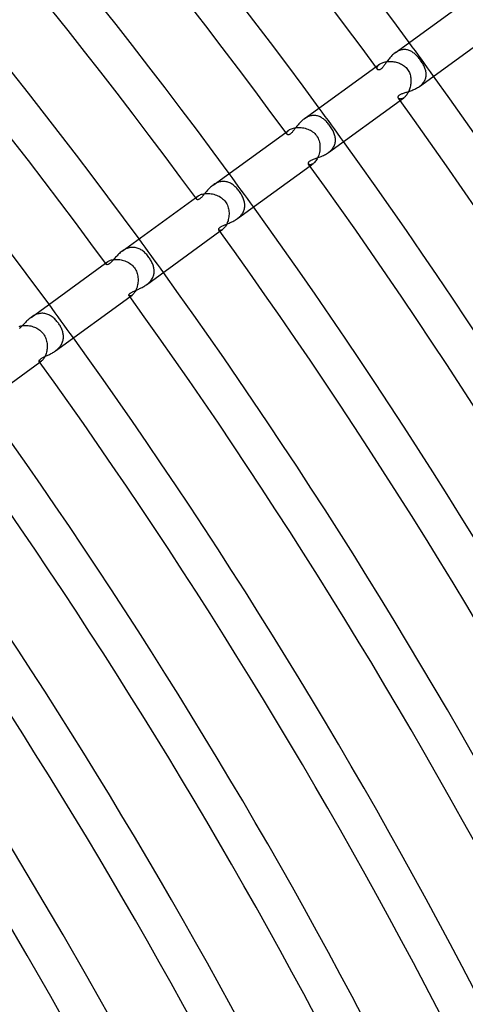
# Model space of a CAD drawing. Header units: millimetres. Extents: x -660 to 660, y -630 to 630.
# Tile 118 of 125: x 406 to 449, y 232 to 327. Entities that reach past the tile are written whole.
import ezdxf

# ---------------------------------------------------------------- set-up
doc = ezdxf.new("R2010")
doc.units = ezdxf.units.MM
doc.layers.add('HIDDEN', color=7, linetype='Continuous')
doc.layers.add('THICK', color=7, linetype='Continuous')

msp = doc.modelspace()

# ---------------------------------------------------------------- linework, layer by layer
at = {"layer": 'HIDDEN'}
for p, q in [((442.087, 323.664), (442.004, 323.607)), ((442.171, 323.717), (442.087, 323.664)), ((442.257, 323.764), (442.171, 323.717)), ((442.344, 323.806), (442.257, 323.764)), ((442.433, 323.843), (442.344, 323.806)), ((442.522, 323.873), (442.433, 323.843)), ((442.611, 323.898), (442.522, 323.873)), ((442.699, 323.916), (442.611, 323.898)), ((442.787, 323.928), (442.699, 323.916)), ((442.875, 323.933), (442.787, 323.928)), ((442.963, 323.933), (442.875, 323.933)), ((443.049, 323.926), (442.963, 323.933)), ((443.134, 323.914), (443.049, 323.926)), ((443.218, 323.896), (443.134, 323.914)), ((443.301, 323.873), (443.218, 323.896)), ((443.382, 323.844), (443.301, 323.873)), ((443.462, 323.81), (443.382, 323.844)), ((443.54, 323.772), (443.462, 323.81)), ((443.618, 323.729), (443.54, 323.772)), ((443.694, 323.681), (443.618, 323.729)), ((443.768, 323.629), (443.694, 323.681)), ((443.842, 323.573), (443.768, 323.629)), ((443.914, 323.513), (443.842, 323.573)), ((443.985, 323.449), (443.914, 323.513)), ((444.056, 323.382), (443.985, 323.449)), ((444.125, 323.311), (444.056, 323.382)), ((444.193, 323.237), (444.125, 323.311)), ((440.14, 322.253), (440.505, 322.518)), ((440.303, 322.293), (440.329, 322.338)), ((440.329, 322.338), (440.361, 322.383)), ((440.361, 322.383), (440.402, 322.429)), ((440.402, 322.429), (440.449, 322.474)), ((440.449, 322.474), (440.505, 322.518)), ((440.505, 322.518), (440.565, 322.558)), ((440.565, 322.558), (440.632, 322.597)), ((440.632, 322.597), (440.706, 322.632)), ((440.706, 322.632), (440.785, 322.665)), ((440.785, 322.665), (440.871, 322.695)), ((440.871, 322.695), (440.962, 322.72)), ((440.962, 322.72), (441.057, 322.742)), ((441.057, 322.742), (441.155, 322.76)), ((441.155, 322.76), (441.257, 322.773)), ((441.257, 322.773), (441.361, 322.781)), ((441.361, 322.781), (441.468, 322.785)), ((441.468, 322.785), (441.576, 322.784)), ((441.576, 322.784), (441.685, 322.779)), ((441.685, 322.779), (441.795, 322.769)), ((441.795, 322.769), (441.904, 322.754)), ((441.904, 322.754), (442.013, 322.734)), ((442.013, 322.734), (442.121, 322.71)), ((442.121, 322.71), (442.228, 322.68)), ((442.228, 322.68), (442.334, 322.646)), ((442.334, 322.646), (442.437, 322.607)), ((442.437, 322.607), (442.539, 322.563)), ((442.539, 322.563), (442.638, 322.513)), ((442.638, 322.513), (442.734, 322.458)), ((442.734, 322.458), (442.826, 322.398)), ((442.826, 322.398), (442.914, 322.333)), ((444.26, 323.16), (444.193, 323.237)), ((444.326, 323.08), (444.26, 323.16)), ((444.39, 322.998), (444.326, 323.08)), ((444.453, 322.914), (444.39, 322.998)), ((444.512, 322.83), (444.453, 322.914)), ((444.569, 322.745), (444.512, 322.83)), ((444.624, 322.66), (444.569, 322.745)), ((444.676, 322.574), (444.624, 322.66)), ((444.725, 322.487), (444.676, 322.574)), ((444.771, 322.4), (444.725, 322.487)), ((444.813, 322.313), (444.771, 322.4)), ((440.268, 322.164), (440.273, 322.205)), ((440.269, 322.125), (440.268, 322.164)), ((440.276, 322.089), (440.269, 322.125)), ((440.273, 322.205), (440.285, 322.248)), ((440.288, 322.057), (440.276, 322.089)), ((440.285, 322.248), (440.303, 322.293)), ((440.305, 322.028), (440.288, 322.057)), ((442.914, 322.333), (442.998, 322.262)), ((442.998, 322.262), (443.077, 322.185)), ((443.077, 322.185), (443.151, 322.103)), ((443.151, 322.103), (443.218, 322.017)), ((443.218, 322.017), (443.281, 321.923)), ((443.281, 321.923), (443.337, 321.826)), ((443.337, 321.826), (443.386, 321.725)), ((443.386, 321.725), (443.428, 321.622)), ((443.428, 321.622), (443.463, 321.516)), ((443.463, 321.516), (443.491, 321.408)), ((443.491, 321.408), (443.513, 321.299)), ((444.852, 322.226), (444.813, 322.313)), ((444.887, 322.14), (444.852, 322.226)), ((444.918, 322.053), (444.887, 322.14)), ((444.944, 321.966), (444.918, 322.053)), ((444.967, 321.88), (444.944, 321.966)), ((444.985, 321.793), (444.967, 321.88)), ((444.998, 321.707), (444.985, 321.793)), ((445.006, 321.62), (444.998, 321.707)), ((444.998, 321.362), (445.006, 321.448)), ((445.009, 321.534), (445.006, 321.62)), ((445.006, 321.448), (445.009, 321.534)), ((443.511, 320.524), (443.49, 320.416)), ((443.526, 320.634), (443.511, 320.524)), ((443.513, 321.299), (443.529, 321.189)), ((443.537, 320.744), (443.526, 320.634)), ((443.529, 321.189), (443.539, 321.078)), ((443.543, 320.855), (443.537, 320.744)), ((443.539, 321.078), (443.544, 320.967)), ((443.544, 320.967), (443.543, 320.855)), ((444.355, 320.371), (444.437, 320.433)), ((444.437, 320.433), (444.514, 320.498)), ((444.514, 320.498), (444.587, 320.566)), ((444.587, 320.566), (444.654, 320.637)), ((444.654, 320.637), (444.716, 320.711)), ((444.716, 320.711), (444.773, 320.787)), ((444.773, 320.787), (444.824, 320.865)), ((444.824, 320.865), (444.868, 320.945)), ((444.868, 320.945), (444.906, 321.026)), ((444.906, 321.026), (444.938, 321.109)), ((444.938, 321.109), (444.964, 321.192)), ((444.964, 321.192), (444.984, 321.277)), ((444.984, 321.277), (444.998, 321.362)), ((443.08, 319.499), (443.024, 319.434)), ((443.134, 319.57), (443.08, 319.499)), ((443.185, 319.646), (443.134, 319.57)), ((443.235, 319.728), (443.185, 319.646)), ((443.282, 319.815), (443.235, 319.728)), ((443.326, 319.907), (443.282, 319.815)), ((443.367, 320.003), (443.326, 319.907)), ((443.404, 320.103), (443.367, 320.003)), ((443.437, 320.205), (443.404, 320.103)), ((443.466, 320.309), (443.437, 320.205)), ((443.49, 320.416), (443.466, 320.309)), ((442.35, 319.218), (442.328, 319.243)), ((442.377, 319.196), (442.35, 319.218)), ((442.409, 319.179), (442.377, 319.196)), ((442.446, 319.166), (442.409, 319.179)), ((442.486, 319.158), (442.446, 319.166)), ((442.531, 319.156), (442.486, 319.158)), ((442.491, 319.017), (442.856, 319.282)), ((442.578, 319.159), (442.531, 319.156)), ((442.629, 319.169), (442.578, 319.159)), ((442.683, 319.186), (442.629, 319.169)), ((442.739, 319.21), (442.683, 319.186)), ((442.797, 319.242), (442.739, 319.21)), ((442.856, 319.281), (442.797, 319.242)), ((442.912, 319.325), (442.856, 319.281)), ((442.968, 319.376), (442.912, 319.325)), ((443.024, 319.434), (442.968, 319.376)), ((433.302, 317.282), (433.22, 317.225)), ((433.386, 317.335), (433.302, 317.282)), ((433.471, 317.383), (433.386, 317.335)), ((433.558, 317.426), (433.471, 317.383)), ((433.646, 317.464), (433.558, 317.426)), ((433.735, 317.496), (433.646, 317.464)), ((433.825, 317.523), (433.735, 317.496)), ((433.915, 317.543), (433.825, 317.523)), ((434.004, 317.557), (433.915, 317.543)), ((434.093, 317.566), (434.004, 317.557)), ((434.182, 317.568), (434.093, 317.566)), ((434.27, 317.564), (434.182, 317.568)), ((434.358, 317.554), (434.27, 317.564)), ((434.444, 317.539), (434.358, 317.554)), ((434.529, 317.518), (434.444, 317.539)), ((434.613, 317.491), (434.529, 317.518)), ((434.695, 317.459), (434.613, 317.491)), ((434.776, 317.423), (434.695, 317.459)), ((434.856, 317.381), (434.776, 317.423)), ((434.934, 317.335), (434.856, 317.381)), ((435.012, 317.284), (434.934, 317.335)), ((435.088, 317.229), (435.012, 317.284)), ((435.163, 317.17), (435.088, 317.229)), ((435.236, 317.107), (435.163, 317.17)), ((435.309, 317.04), (435.236, 317.107)), ((435.38, 316.969), (435.309, 317.04)), ((435.45, 316.895), (435.38, 316.969)), ((435.519, 316.817), (435.45, 316.895)), ((435.587, 316.737), (435.519, 316.817)), ((435.653, 316.654), (435.587, 316.737)), ((435.717, 316.567), (435.653, 316.654)), ((431.443, 315.934), (431.755, 316.16)), ((431.548, 315.833), (431.55, 315.881)), ((431.556, 315.79), (431.548, 315.833)), ((431.55, 315.881), (431.564, 315.934)), ((431.575, 315.753), (431.556, 315.79)), ((431.564, 315.934), (431.591, 315.99)), ((431.591, 315.99), (431.632, 316.047)), ((431.632, 316.047), (431.686, 316.104)), ((431.686, 316.104), (431.754, 316.16)), ((431.754, 316.16), (431.825, 316.206)), ((431.825, 316.206), (431.905, 316.249)), ((431.905, 316.249), (431.994, 316.289)), ((431.994, 316.289), (432.093, 316.324)), ((432.093, 316.324), (432.199, 316.353)), ((432.199, 316.353), (432.313, 316.377)), ((432.313, 316.377), (432.431, 316.395)), ((432.431, 316.395), (432.554, 316.406)), ((432.554, 316.406), (432.681, 316.41)), ((432.681, 316.41), (432.81, 316.408)), ((432.81, 316.408), (432.941, 316.398)), ((432.941, 316.398), (433.072, 316.382)), ((433.072, 316.382), (433.202, 316.359)), ((433.202, 316.359), (433.332, 316.328)), ((433.332, 316.328), (433.46, 316.291)), ((433.46, 316.291), (433.585, 316.246)), ((433.585, 316.246), (433.708, 316.194)), ((433.708, 316.194), (433.827, 316.135)), ((433.827, 316.135), (433.941, 316.068)), ((433.941, 316.068), (434.05, 315.994)), ((434.05, 315.994), (434.154, 315.912)), ((434.154, 315.912), (434.251, 315.823)), ((434.251, 315.823), (434.34, 315.727)), ((434.34, 315.727), (434.421, 315.625)), ((435.785, 316.47), (435.717, 316.567)), ((435.851, 316.371), (435.785, 316.47)), ((435.912, 316.272), (435.851, 316.371)), ((435.967, 316.174), (435.912, 316.272)), ((436.018, 316.078), (435.967, 316.174)), ((436.064, 315.983), (436.018, 316.078)), ((436.105, 315.889), (436.064, 315.983)), ((436.141, 315.797), (436.105, 315.889)), ((436.172, 315.705), (436.141, 315.797)), ((436.199, 315.612), (436.172, 315.705)), ((434.421, 315.625), (434.501, 315.503)), ((434.501, 315.503), (434.569, 315.377)), ((434.569, 315.377), (434.626, 315.246)), ((434.626, 315.246), (434.672, 315.112)), ((434.672, 315.112), (434.708, 314.975)), ((434.708, 314.975), (434.733, 314.836)), ((434.733, 314.836), (434.749, 314.696)), ((436.158, 314.695), (436.19, 314.785)), ((436.19, 314.785), (436.216, 314.875)), ((436.221, 315.52), (436.199, 315.612)), ((436.216, 314.875), (436.235, 314.966)), ((436.237, 315.427), (436.221, 315.52)), ((436.235, 314.966), (436.248, 315.057)), ((436.249, 315.334), (436.237, 315.427)), ((436.248, 315.057), (436.254, 315.149)), ((436.254, 315.242), (436.249, 315.334)), ((436.254, 315.149), (436.254, 315.242)), ((434.673, 313.87), (434.635, 313.743)), ((434.704, 314.002), (434.673, 313.87)), ((434.728, 314.138), (434.704, 314.002)), ((434.746, 314.276), (434.728, 314.138)), ((434.755, 314.415), (434.746, 314.276)), ((434.749, 314.696), (434.757, 314.556)), ((434.757, 314.556), (434.755, 314.415)), ((435.572, 313.989), (435.659, 314.056)), ((435.659, 314.056), (435.741, 314.125)), ((435.741, 314.125), (435.819, 314.199)), ((435.819, 314.199), (435.892, 314.276)), ((435.892, 314.276), (435.958, 314.355)), ((435.958, 314.355), (436.018, 314.437)), ((436.018, 314.437), (436.071, 314.521)), ((436.071, 314.521), (436.118, 314.607)), ((436.118, 314.607), (436.158, 314.695)), ((433.688, 312.853), (433.664, 312.879)), ((433.72, 312.833), (433.688, 312.853)), ((433.76, 312.819), (433.72, 312.833)), ((433.795, 312.698), (434.106, 312.924)), ((433.913, 312.826), (433.856, 312.815)), ((433.974, 312.848), (433.913, 312.826)), ((434.038, 312.88), (433.974, 312.848)), ((434.106, 312.924), (434.038, 312.88)), ((434.171, 312.976), (434.106, 312.924)), ((434.236, 313.039), (434.171, 312.976)), ((434.302, 313.113), (434.236, 313.039)), ((434.367, 313.197), (434.302, 313.113)), ((434.428, 313.29), (434.367, 313.197)), ((434.487, 313.391), (434.428, 313.29)), ((434.541, 313.502), (434.487, 313.391)), ((434.591, 313.62), (434.541, 313.502)), ((434.635, 313.743), (434.591, 313.62)), ((433.805, 312.813), (433.76, 312.819)), ((433.856, 312.815), (433.805, 312.813)), ((424.606, 310.956), (424.52, 310.901)), ((424.695, 311.006), (424.606, 310.956)), ((424.785, 311.051), (424.695, 311.006)), ((424.877, 311.091), (424.785, 311.051)), ((424.969, 311.125), (424.877, 311.091)), ((425.062, 311.152), (424.969, 311.125)), ((425.154, 311.174), (425.062, 311.152)), ((425.247, 311.189), (425.154, 311.174)), ((425.339, 311.198), (425.247, 311.189)), ((425.431, 311.201), (425.339, 311.198)), ((425.522, 311.197), (425.431, 311.201)), ((425.612, 311.188), (425.522, 311.197)), ((425.7, 311.173), (425.612, 311.188)), ((425.787, 311.152), (425.7, 311.173)), ((425.873, 311.125), (425.787, 311.152)), ((425.957, 311.094), (425.873, 311.125)), ((426.04, 311.057), (425.957, 311.094)), ((426.121, 311.015), (426.04, 311.057)), ((426.201, 310.969), (426.121, 311.015)), ((426.28, 310.918), (426.201, 310.969)), ((423.317, 309.954), (423.417, 309.982)), ((423.417, 309.982), (423.524, 310.005)), ((423.524, 310.005), (423.637, 310.022)), ((423.637, 310.022), (423.756, 310.033)), ((423.756, 310.033), (423.879, 310.037)), ((423.879, 310.037), (424.005, 310.035)), ((424.005, 310.035), (424.133, 310.026)), ((424.133, 310.026), (424.262, 310.009)), ((424.262, 310.009), (424.392, 309.986)), ((424.392, 309.986), (424.521, 309.955)), ((424.52, 310.901), (424.435, 310.842)), ((426.357, 310.864), (426.28, 310.918)), ((426.432, 310.805), (426.357, 310.864)), ((426.506, 310.742), (426.432, 310.805)), ((426.579, 310.676), (426.506, 310.742)), ((426.649, 310.607), (426.579, 310.676)), ((426.719, 310.534), (426.649, 310.607)), ((426.787, 310.458), (426.719, 310.534)), ((426.852, 310.38), (426.787, 310.458)), ((426.916, 310.3), (426.852, 310.38)), ((426.978, 310.218), (426.916, 310.3)), ((427.04, 310.129), (426.978, 310.218)), ((427.1, 310.039), (427.04, 310.129)), ((427.156, 309.948), (427.1, 310.039)), ((422.746, 309.615), (423.007, 309.805)), ((422.829, 309.536), (422.832, 309.575)), ((422.835, 309.502), (422.829, 309.536)), ((422.832, 309.575), (422.845, 309.618)), ((422.85, 309.473), (422.835, 309.502)), ((422.845, 309.618), (422.868, 309.663)), ((422.868, 309.663), (422.903, 309.71)), ((422.903, 309.71), (422.949, 309.757)), ((422.949, 309.757), (423.007, 309.805)), ((423.007, 309.805), (423.07, 309.846)), ((423.07, 309.846), (423.143, 309.885)), ((423.143, 309.885), (423.225, 309.922)), ((423.225, 309.922), (423.317, 309.954)), ((424.521, 309.955), (424.649, 309.918)), ((424.649, 309.918), (424.776, 309.872)), ((424.776, 309.872), (424.899, 309.82)), ((424.899, 309.82), (425.019, 309.759)), ((425.019, 309.759), (425.135, 309.691)), ((425.135, 309.691), (425.246, 309.616)), ((425.246, 309.616), (425.352, 309.532)), ((425.352, 309.532), (425.45, 309.441)), ((425.45, 309.441), (425.542, 309.342)), ((425.542, 309.342), (425.626, 309.236)), ((425.626, 309.236), (425.697, 309.13)), ((425.697, 309.13), (425.76, 309.019)), ((427.208, 309.857), (427.156, 309.948)), ((427.257, 309.764), (427.208, 309.857)), ((427.302, 309.671), (427.257, 309.764)), ((427.343, 309.578), (427.302, 309.671)), ((427.38, 309.485), (427.343, 309.578)), ((427.412, 309.391), (427.38, 309.485)), ((427.44, 309.298), (427.412, 309.391)), ((427.462, 309.204), (427.44, 309.298)), ((427.48, 309.111), (427.462, 309.204)), ((427.492, 309.018), (427.48, 309.111)), ((425.76, 309.019), (425.815, 308.903)), ((425.815, 308.903), (425.861, 308.784)), ((425.861, 308.784), (425.899, 308.661)), ((425.899, 308.661), (425.929, 308.537)), ((425.929, 308.537), (425.951, 308.41)), ((425.951, 308.41), (425.965, 308.283)), ((425.965, 308.283), (425.972, 308.155)), ((425.972, 308.155), (425.972, 308.027)), ((427.227, 308.037), (427.283, 308.119)), ((427.283, 308.119), (427.332, 308.203)), ((427.332, 308.203), (427.375, 308.289)), ((427.375, 308.289), (427.412, 308.376)), ((427.412, 308.376), (427.442, 308.465)), ((427.442, 308.465), (427.466, 308.556)), ((427.466, 308.556), (427.483, 308.647)), ((427.483, 308.647), (427.494, 308.739)), ((427.498, 308.924), (427.492, 309.018)), ((427.494, 308.739), (427.499, 308.832)), ((427.499, 308.832), (427.498, 308.924)), ((425.796, 307.183), (425.749, 307.078)), ((425.837, 307.293), (425.796, 307.183)), ((425.874, 307.407), (425.837, 307.293)), ((425.906, 307.526), (425.874, 307.407)), ((425.932, 307.648), (425.906, 307.526)), ((425.952, 307.773), (425.932, 307.648)), ((425.965, 307.899), (425.952, 307.773)), ((425.972, 308.027), (425.965, 307.899)), ((426.785, 307.606), (426.87, 307.67)), ((426.87, 307.67), (426.95, 307.737)), ((426.95, 307.737), (427.027, 307.807)), ((427.027, 307.807), (427.098, 307.88)), ((427.098, 307.88), (427.165, 307.957)), ((427.165, 307.957), (427.227, 308.037)), ((425.017, 306.499), (424.995, 306.522)), ((425.048, 306.482), (425.017, 306.499)), ((425.086, 306.473), (425.048, 306.482)), ((425.131, 306.472), (425.086, 306.473)), ((425.097, 306.379), (425.358, 306.569)), ((425.181, 306.481), (425.131, 306.472)), ((425.236, 306.499), (425.181, 306.481)), ((425.296, 306.528), (425.236, 306.499)), ((425.358, 306.569), (425.296, 306.528)), ((425.415, 306.614), (425.358, 306.569)), ((425.474, 306.669), (425.415, 306.614)), ((425.532, 306.734), (425.474, 306.669)), ((425.59, 306.808), (425.532, 306.734)), ((425.645, 306.89), (425.59, 306.808)), ((425.699, 306.98), (425.645, 306.89)), ((425.749, 307.078), (425.699, 306.98)), ((415.737, 304.52), (415.646, 304.457)), ((415.829, 304.578), (415.737, 304.52)), ((415.924, 304.632), (415.829, 304.578)), ((416.021, 304.68), (415.924, 304.632)), ((416.12, 304.722), (416.021, 304.68)), ((416.219, 304.758), (416.12, 304.722)), ((416.319, 304.787), (416.219, 304.758)), ((416.419, 304.809), (416.319, 304.787)), ((416.52, 304.824), (416.419, 304.809)), ((416.62, 304.832), (416.52, 304.824)), ((416.72, 304.832), (416.62, 304.832)), ((416.818, 304.826), (416.72, 304.832)), ((416.915, 304.813), (416.818, 304.826)), ((417.011, 304.793), (416.915, 304.813)), ((417.105, 304.767), (417.011, 304.793)), ((417.197, 304.734), (417.105, 304.767)), ((417.288, 304.696), (417.197, 304.734)), ((417.378, 304.652), (417.288, 304.696)), ((417.465, 304.602), (417.378, 304.652)), ((417.551, 304.547), (417.465, 304.602)), ((417.635, 304.488), (417.551, 304.547)), ((417.717, 304.424), (417.635, 304.488)), ((417.797, 304.355), (417.717, 304.424)), ((417.875, 304.282), (417.797, 304.355)), ((417.952, 304.206), (417.875, 304.282)), ((414.049, 303.297), (414.262, 303.451)), ((414.121, 303.282), (414.139, 303.322)), ((414.139, 303.322), (414.168, 303.364)), ((414.168, 303.364), (414.209, 303.408)), ((414.209, 303.408), (414.262, 303.451)), ((414.262, 303.451), (414.319, 303.488)), ((414.319, 303.488), (414.384, 303.524)), ((414.384, 303.524), (414.458, 303.556)), ((414.458, 303.556), (414.541, 303.586)), ((414.541, 303.586), (414.632, 303.612)), ((414.632, 303.612), (414.731, 303.634)), ((414.731, 303.634), (414.836, 303.65)), ((414.836, 303.65), (414.946, 303.661)), ((414.946, 303.661), (415.06, 303.666)), ((415.06, 303.666), (415.179, 303.665)), ((415.179, 303.665), (415.3, 303.657)), ((415.3, 303.657), (415.422, 303.643)), ((415.422, 303.643), (415.546, 303.623)), ((415.546, 303.623), (415.669, 303.596)), ((415.669, 303.596), (415.792, 303.562)), ((415.792, 303.562), (415.913, 303.522)), ((415.913, 303.522), (416.032, 303.475)), ((416.032, 303.475), (416.149, 303.421)), ((416.149, 303.421), (416.262, 303.36)), ((416.262, 303.36), (416.372, 303.292)), ((418.026, 304.125), (417.952, 304.206)), ((418.098, 304.042), (418.026, 304.125)), ((418.168, 303.955), (418.098, 304.042)), ((418.235, 303.866), (418.168, 303.955)), ((418.292, 303.786), (418.235, 303.866)), ((418.346, 303.704), (418.292, 303.786)), ((418.397, 303.622), (418.346, 303.704)), ((418.445, 303.538), (418.397, 303.622)), ((418.49, 303.454), (418.445, 303.538)), ((418.532, 303.37), (418.49, 303.454)), ((418.571, 303.285), (418.532, 303.37)), ((414.113, 303.246), (414.121, 303.282)), ((414.116, 303.214), (414.113, 303.246)), ((414.129, 303.188), (414.116, 303.214)), ((416.372, 303.292), (416.476, 303.217)), ((416.476, 303.217), (416.576, 303.134)), ((416.576, 303.134), (416.669, 303.046)), ((416.669, 303.046), (416.756, 302.95)), ((416.756, 302.95), (416.836, 302.849)), ((416.836, 302.849), (416.905, 302.746)), ((416.905, 302.746), (416.967, 302.638)), ((416.967, 302.638), (417.022, 302.526)), ((417.022, 302.526), (417.068, 302.411)), ((417.068, 302.411), (417.107, 302.293)), ((418.606, 303.199), (418.571, 303.285)), ((418.638, 303.113), (418.606, 303.199)), ((418.665, 303.027), (418.638, 303.113)), ((418.689, 302.941), (418.665, 303.027)), ((418.709, 302.854), (418.689, 302.941)), ((418.724, 302.768), (418.709, 302.854)), ((418.735, 302.681), (418.724, 302.768)), ((418.73, 302.337), (418.739, 302.423)), ((418.741, 302.595), (418.735, 302.681)), ((418.739, 302.423), (418.743, 302.509)), ((418.743, 302.509), (418.741, 302.595)), ((417.107, 302.293), (417.138, 302.173)), ((417.138, 302.173), (417.162, 302.051)), ((417.162, 302.051), (417.179, 301.928)), ((417.18, 301.438), (417.164, 301.317)), ((417.179, 301.928), (417.189, 301.805)), ((417.189, 301.559), (417.18, 301.438)), ((417.189, 301.805), (417.192, 301.682)), ((417.192, 301.682), (417.189, 301.559)), ((418.221, 301.404), (418.29, 301.471)), ((418.29, 301.471), (418.355, 301.541)), ((418.355, 301.541), (418.415, 301.612)), ((418.415, 301.612), (418.471, 301.686)), ((418.471, 301.686), (418.521, 301.762)), ((418.521, 301.762), (418.567, 301.841)), ((418.567, 301.841), (418.608, 301.921)), ((418.608, 301.921), (418.644, 302.002)), ((418.644, 302.002), (418.673, 302.085)), ((418.673, 302.085), (418.698, 302.168)), ((418.698, 302.168), (418.717, 302.252)), ((418.717, 302.252), (418.73, 302.337)), ((416.87, 300.5), (416.819, 300.427)), ((416.919, 300.582), (416.87, 300.5)), ((416.966, 300.671), (416.919, 300.582)), ((417.01, 300.767), (416.966, 300.671)), ((417.05, 300.868), (417.01, 300.767)), ((417.086, 300.975), (417.05, 300.868)), ((417.117, 301.085), (417.086, 300.975)), ((417.143, 301.2), (417.117, 301.085)), ((417.164, 301.317), (417.143, 301.2)), ((417.997, 301.22), (418.074, 301.279)), ((418.074, 301.279), (418.149, 301.34)), ((418.149, 301.34), (418.221, 301.404)), ((416.343, 300.15), (416.322, 300.17)), ((416.372, 300.137), (416.343, 300.15)), ((416.408, 300.133), (416.372, 300.137)), ((416.4, 300.06), (416.614, 300.215)), ((416.452, 300.137), (416.408, 300.133)), ((416.501, 300.152), (416.452, 300.137)), ((416.555, 300.178), (416.501, 300.152)), ((416.613, 300.215), (416.555, 300.178)), ((416.663, 300.255), (416.613, 300.215)), ((416.715, 300.304), (416.663, 300.255)), ((416.767, 300.361), (416.715, 300.304)), ((416.819, 300.427), (416.767, 300.361)), ((406.941, 298.13), (406.854, 298.069)), ((407.03, 298.187), (406.941, 298.13)), ((407.122, 298.24), (407.03, 298.187)), ((407.216, 298.288), (407.122, 298.24)), ((407.311, 298.332), (407.216, 298.288)), ((407.407, 298.369), (407.311, 298.332)), ((407.505, 298.401), (407.407, 298.369)), ((407.603, 298.426), (407.505, 298.401)), ((407.702, 298.445), (407.603, 298.426)), ((407.801, 298.458), (407.702, 298.445)), ((407.899, 298.463), (407.801, 298.458)), ((407.996, 298.462), (407.899, 298.463)), ((408.092, 298.454), (407.996, 298.462)), ((408.188, 298.44), (408.092, 298.454)), ((408.282, 298.42), (408.188, 298.44)), ((408.375, 298.393), (408.282, 298.42)), ((408.467, 298.361), (408.375, 298.393)), ((408.556, 298.323), (408.467, 298.361)), ((408.644, 298.28), (408.556, 298.323)), ((408.731, 298.231), (408.644, 298.28)), ((408.815, 298.178), (408.731, 298.231)), ((408.898, 298.12), (408.815, 298.178)), ((408.979, 298.057), (408.898, 298.12)), ((409.059, 297.99), (408.979, 298.057)), ((409.136, 297.919), (409.059, 297.99)), ((409.211, 297.844), (409.136, 297.919)), ((409.284, 297.766), (409.211, 297.844)), ((409.355, 297.684), (409.284, 297.766)), ((409.424, 297.599), (409.355, 297.684)), ((405.694, 297.193), (405.769, 297.22)), ((405.769, 297.22), (405.852, 297.244)), ((405.852, 297.244), (405.942, 297.264)), ((405.942, 297.264), (406.038, 297.28)), ((406.038, 297.28), (406.14, 297.29)), ((406.14, 297.29), (406.247, 297.296)), ((406.247, 297.296), (406.358, 297.296)), ((406.358, 297.296), (406.472, 297.29)), ((406.472, 297.29), (406.588, 297.278)), ((406.588, 297.278), (406.705, 297.261)), ((406.705, 297.261), (406.823, 297.237)), ((406.823, 297.237), (406.941, 297.207)), ((406.941, 297.207), (407.058, 297.17)), ((407.058, 297.17), (407.173, 297.128)), ((407.173, 297.128), (407.287, 297.079)), ((407.287, 297.079), (407.397, 297.024)), ((407.397, 297.024), (407.505, 296.962)), ((407.505, 296.962), (407.608, 296.894)), ((407.608, 296.894), (407.707, 296.82)), ((407.707, 296.82), (407.801, 296.74)), ((407.801, 296.74), (407.89, 296.654)), ((409.49, 297.512), (409.424, 297.599)), ((409.545, 297.432), (409.49, 297.512)), ((409.599, 297.351), (409.545, 297.432)), ((409.65, 297.269), (409.599, 297.351)), ((409.698, 297.185), (409.65, 297.269)), ((409.742, 297.101), (409.698, 297.185)), ((409.784, 297.015), (409.742, 297.101)), ((409.822, 296.929), (409.784, 297.015)), ((409.856, 296.843), (409.822, 296.929)), ((409.887, 296.755), (409.856, 296.843)), ((409.914, 296.668), (409.887, 296.755)), ((409.937, 296.58), (409.914, 296.668)), ((407.89, 296.654), (407.972, 296.562)), ((407.972, 296.562), (408.048, 296.464)), ((408.048, 296.464), (408.119, 296.359)), ((408.119, 296.359), (408.182, 296.25)), ((408.182, 296.25), (408.237, 296.137)), ((408.237, 296.137), (408.285, 296.021)), ((408.285, 296.021), (408.324, 295.902)), ((408.324, 295.902), (408.357, 295.781)), ((408.357, 295.781), (408.381, 295.659)), ((409.904, 295.708), (409.931, 295.793)), ((409.931, 295.793), (409.952, 295.879)), ((409.955, 296.492), (409.937, 296.58)), ((409.952, 295.879), (409.968, 295.966)), ((409.969, 296.404), (409.955, 296.492)), ((409.968, 295.966), (409.978, 296.053)), ((409.979, 296.316), (409.969, 296.404)), ((409.978, 296.053), (409.983, 296.14)), ((409.983, 296.228), (409.979, 296.316)), ((409.983, 296.14), (409.983, 296.228)), ((408.368, 294.809), (408.343, 294.696)), ((408.388, 294.926), (408.368, 294.809)), ((408.381, 295.659), (408.399, 295.536)), ((408.403, 295.046), (408.388, 294.926)), ((408.399, 295.536), (408.41, 295.412)), ((408.411, 295.167), (408.403, 295.046)), ((408.41, 295.412), (408.414, 295.289)), ((408.414, 295.289), (408.411, 295.167)), ((409.206, 294.833), (409.284, 294.892)), ((409.284, 294.892), (409.36, 294.954)), ((409.36, 294.954), (409.433, 295.018)), ((409.433, 295.018), (409.503, 295.085)), ((409.503, 295.085), (409.569, 295.156)), ((409.569, 295.156), (409.632, 295.229)), ((409.632, 295.229), (409.69, 295.304)), ((409.69, 295.304), (409.743, 295.381)), ((409.743, 295.381), (409.791, 295.46)), ((409.791, 295.46), (409.834, 295.541)), ((409.834, 295.541), (409.872, 295.624)), ((409.872, 295.624), (409.904, 295.708)), ((407.664, 293.806), (407.645, 293.822)), ((407.703, 293.742), (407.872, 293.864)), ((407.819, 293.83), (407.77, 293.808)), ((407.872, 293.864), (407.819, 293.83)), ((407.917, 293.9), (407.872, 293.864)), ((407.964, 293.944), (407.917, 293.9)), ((408.012, 293.998), (407.964, 293.944)), ((408.06, 294.059), (408.012, 293.998)), ((408.107, 294.129), (408.06, 294.059)), ((408.154, 294.206), (408.107, 294.129)), ((408.198, 294.292), (408.154, 294.206)), ((408.24, 294.385), (408.198, 294.292)), ((408.279, 294.483), (408.24, 294.385)), ((408.313, 294.587), (408.279, 294.483)), ((408.343, 294.696), (408.313, 294.587)), ((407.692, 293.797), (407.664, 293.806)), ((407.728, 293.798), (407.692, 293.797)), ((407.77, 293.808), (407.728, 293.798))]:
    msp.add_line(p, q, dxfattribs=at)
for radius, start, end in [(549.5, 35.79147, 36.20853), (538.75, 35.78729, 36.21271), (528, 35.78299, 36.21701), (517.25, 35.77846, 36.22153), (506.5, 35.77377, 36.22623)]:
    msp.add_arc((0, 0), radius, start, end, dxfattribs=at)
at = {"layer": 'THICK'}
for p, q in [((442.004, 323.607), (448.837, 328.571)), ((444.355, 320.371), (451.188, 325.335)), ((441.697, 323.343), (441.626, 323.27)), ((441.77, 323.413), (441.697, 323.343)), ((441.845, 323.481), (441.77, 323.413)), ((441.924, 323.546), (441.845, 323.481)), ((442.004, 323.607), (441.924, 323.546)), ((440.942, 322.382), (440.894, 322.318)), ((440.99, 322.449), (440.942, 322.382)), ((441.039, 322.518), (440.99, 322.449)), ((441.09, 322.59), (441.039, 322.518)), ((441.141, 322.662), (441.09, 322.59)), ((441.194, 322.737), (441.141, 322.662)), ((441.25, 322.813), (441.194, 322.737)), ((441.307, 322.889), (441.25, 322.813)), ((441.366, 322.966), (441.307, 322.889)), ((441.427, 323.043), (441.366, 322.966)), ((441.491, 323.12), (441.427, 323.043)), ((441.557, 323.196), (441.491, 323.12)), ((441.626, 323.27), (441.557, 323.196)), ((433.221, 317.226), (440.14, 322.253)), ((440.324, 322.006), (440.305, 322.028)), ((440.347, 321.988), (440.324, 322.006)), ((440.373, 321.974), (440.347, 321.988)), ((440.402, 321.965), (440.373, 321.974)), ((440.434, 321.961), (440.402, 321.965)), ((440.469, 321.962), (440.434, 321.961)), ((440.505, 321.97), (440.469, 321.962)), ((440.544, 321.984), (440.505, 321.97)), ((440.584, 322.004), (440.544, 321.984)), ((440.625, 322.031), (440.584, 322.004)), ((440.667, 322.064), (440.625, 322.031)), ((440.711, 322.103), (440.667, 322.064)), ((440.755, 322.149), (440.711, 322.103)), ((440.801, 322.201), (440.755, 322.149)), ((440.847, 322.257), (440.801, 322.201)), ((440.894, 322.318), (440.847, 322.257)), ((442.347, 319.468), (442.376, 319.5)), ((442.376, 319.5), (442.411, 319.532)), ((442.411, 319.532), (442.453, 319.562)), ((442.453, 319.562), (442.501, 319.592)), ((442.501, 319.592), (442.555, 319.62)), ((442.555, 319.62), (442.615, 319.648)), ((442.615, 319.648), (442.681, 319.675)), ((442.681, 319.675), (442.751, 319.701)), ((442.751, 319.701), (442.826, 319.727)), ((442.826, 319.727), (442.905, 319.753)), ((442.905, 319.753), (442.987, 319.779)), ((442.987, 319.779), (443.072, 319.805)), ((443.072, 319.805), (443.159, 319.832)), ((443.159, 319.832), (443.249, 319.86)), ((443.249, 319.86), (443.34, 319.89)), ((443.34, 319.89), (443.433, 319.921)), ((443.433, 319.921), (443.527, 319.954)), ((443.527, 319.954), (443.622, 319.989)), ((443.622, 319.989), (443.718, 320.027)), ((443.718, 320.027), (443.813, 320.067)), ((443.813, 320.067), (443.908, 320.11)), ((443.908, 320.11), (444.001, 320.156)), ((444.001, 320.156), (444.093, 320.205)), ((444.093, 320.205), (444.183, 320.257)), ((444.183, 320.257), (444.27, 320.312)), ((444.27, 320.312), (444.355, 320.371)), ((435.572, 313.99), (442.491, 319.017)), ((442.297, 319.344), (442.301, 319.374)), ((442.299, 319.316), (442.297, 319.344)), ((442.305, 319.29), (442.299, 319.316)), ((442.301, 319.374), (442.31, 319.405)), ((442.315, 319.265), (442.305, 319.29)), ((442.31, 319.405), (442.326, 319.436)), ((442.328, 319.243), (442.315, 319.265)), ((442.326, 319.436), (442.347, 319.468)), ((432.641, 316.67), (432.58, 316.596)), ((432.705, 316.744), (432.641, 316.67)), ((432.771, 316.818), (432.705, 316.744)), ((432.84, 316.89), (432.771, 316.818)), ((432.911, 316.962), (432.84, 316.89)), ((432.984, 317.031), (432.911, 316.962)), ((433.06, 317.098), (432.984, 317.031)), ((433.139, 317.163), (433.06, 317.098)), ((433.22, 317.225), (433.139, 317.163)), ((424.435, 310.842), (431.443, 315.934)), ((431.592, 315.734), (431.575, 315.753)), ((431.613, 315.719), (431.592, 315.734)), ((431.637, 315.708), (431.613, 315.719)), ((431.664, 315.701), (431.637, 315.708)), ((431.694, 315.699), (431.664, 315.701)), ((431.727, 315.702), (431.694, 315.699)), ((431.762, 315.711), (431.727, 315.702)), ((431.799, 315.725), (431.762, 315.711)), ((431.838, 315.746), (431.799, 315.725)), ((431.878, 315.772), (431.838, 315.746)), ((431.92, 315.804), (431.878, 315.772)), ((431.964, 315.842), (431.92, 315.804)), ((432.009, 315.886), (431.964, 315.842)), ((432.056, 315.936), (432.009, 315.886)), ((432.103, 315.99), (432.056, 315.936)), ((432.151, 316.048), (432.103, 315.99)), ((432.2, 316.109), (432.151, 316.048)), ((432.25, 316.173), (432.2, 316.109)), ((432.302, 316.24), (432.25, 316.173)), ((432.354, 316.308), (432.302, 316.24)), ((432.408, 316.378), (432.354, 316.308)), ((432.463, 316.45), (432.408, 316.378)), ((432.52, 316.522), (432.463, 316.45)), ((432.58, 316.596), (432.52, 316.522)), ((435.189, 313.757), (435.288, 313.81)), ((435.288, 313.81), (435.385, 313.866)), ((435.385, 313.866), (435.48, 313.926)), ((435.48, 313.926), (435.572, 313.989)), ((433.64, 312.968), (433.644, 312.994)), ((433.64, 312.943), (433.64, 312.968)), ((433.644, 312.92), (433.64, 312.943)), ((433.644, 312.994), (433.653, 313.022)), ((433.652, 312.899), (433.644, 312.92)), ((433.664, 312.879), (433.652, 312.899)), ((433.653, 313.022), (433.669, 313.052)), ((433.669, 313.052), (433.691, 313.084)), ((433.691, 313.084), (433.721, 313.116)), ((433.721, 313.116), (433.759, 313.15)), ((433.759, 313.15), (433.806, 313.184)), ((433.806, 313.184), (433.859, 313.217)), ((433.859, 313.217), (433.92, 313.249)), ((433.92, 313.249), (433.987, 313.28)), ((433.987, 313.28), (434.059, 313.312)), ((434.059, 313.312), (434.138, 313.343)), ((434.138, 313.343), (434.221, 313.373)), ((434.221, 313.373), (434.308, 313.405)), ((434.308, 313.405), (434.398, 313.437)), ((434.398, 313.437), (434.492, 313.47)), ((434.492, 313.47), (434.588, 313.504)), ((434.588, 313.504), (434.686, 313.54)), ((434.686, 313.54), (434.786, 313.578)), ((434.786, 313.578), (434.886, 313.619)), ((434.886, 313.619), (434.987, 313.662)), ((434.987, 313.662), (435.088, 313.708)), ((435.088, 313.708), (435.189, 313.757)), ((426.786, 307.606), (433.795, 312.698)), ((423.582, 309.973), (423.526, 309.905)), ((423.64, 310.044), (423.582, 309.973)), ((423.701, 310.117), (423.64, 310.044)), ((423.763, 310.191), (423.701, 310.117)), ((423.828, 310.267), (423.763, 310.191)), ((423.895, 310.342), (423.828, 310.267)), ((423.964, 310.418), (423.895, 310.342)), ((424.036, 310.493), (423.964, 310.418)), ((424.111, 310.567), (424.036, 310.493)), ((424.188, 310.64), (424.111, 310.567)), ((424.267, 310.71), (424.188, 310.64)), ((424.35, 310.778), (424.267, 310.71)), ((424.435, 310.842), (424.35, 310.778)), ((415.647, 304.457), (422.746, 309.615)), ((422.866, 309.456), (422.85, 309.473)), ((422.887, 309.443), (422.866, 309.456)), ((422.911, 309.434), (422.887, 309.443)), ((422.939, 309.43), (422.911, 309.434)), ((422.971, 309.431), (422.939, 309.43)), ((423.008, 309.439), (422.971, 309.431)), ((423.05, 309.455), (423.008, 309.439)), ((423.096, 309.479), (423.05, 309.455)), ((423.147, 309.512), (423.096, 309.479)), ((423.201, 309.554), (423.147, 309.512)), ((423.255, 309.603), (423.201, 309.554)), ((423.309, 309.657), (423.255, 309.603)), ((423.363, 309.715), (423.309, 309.657)), ((423.417, 309.776), (423.363, 309.715)), ((423.471, 309.839), (423.417, 309.776)), ((423.526, 309.905), (423.471, 309.839)), ((425.816, 307.111), (425.901, 307.145)), ((425.901, 307.145), (425.988, 307.18)), ((425.988, 307.18), (426.077, 307.217)), ((426.077, 307.217), (426.166, 307.257)), ((426.166, 307.257), (426.257, 307.299)), ((426.257, 307.299), (426.347, 307.343)), ((426.347, 307.343), (426.437, 307.389)), ((426.437, 307.389), (426.526, 307.439)), ((426.526, 307.439), (426.614, 307.491)), ((426.614, 307.491), (426.701, 307.547)), ((426.701, 307.547), (426.785, 307.606)), ((417.998, 301.221), (425.097, 306.379)), ((424.976, 306.597), (424.983, 306.626)), ((424.976, 306.569), (424.976, 306.597)), ((424.983, 306.544), (424.976, 306.569)), ((424.983, 306.626), (424.996, 306.658)), ((424.995, 306.522), (424.983, 306.544)), ((424.996, 306.658), (425.016, 306.69)), ((425.016, 306.69), (425.044, 306.723)), ((425.044, 306.723), (425.078, 306.756)), ((425.078, 306.756), (425.12, 306.79)), ((425.12, 306.79), (425.17, 306.824)), ((425.17, 306.824), (425.227, 306.858)), ((425.227, 306.858), (425.289, 306.89)), ((425.289, 306.89), (425.355, 306.922)), ((425.355, 306.922), (425.425, 306.954)), ((425.425, 306.954), (425.499, 306.985)), ((425.499, 306.985), (425.574, 307.016)), ((425.574, 307.016), (425.652, 307.046)), ((425.652, 307.046), (425.733, 307.078)), ((425.733, 307.078), (425.816, 307.111)), ((415.473, 304.321), (415.391, 304.249)), ((415.558, 304.39), (415.473, 304.321)), ((415.646, 304.457), (415.558, 304.39)), ((414.548, 303.356), (414.494, 303.305)), ((414.604, 303.41), (414.548, 303.356)), ((414.66, 303.469), (414.604, 303.41)), ((414.716, 303.53), (414.66, 303.469)), ((414.773, 303.594), (414.716, 303.53)), ((414.832, 303.661), (414.773, 303.594)), ((414.893, 303.73), (414.832, 303.661)), ((414.957, 303.802), (414.893, 303.73)), ((415.023, 303.876), (414.957, 303.802)), ((415.091, 303.951), (415.023, 303.876)), ((415.162, 304.026), (415.091, 303.951)), ((415.236, 304.101), (415.162, 304.026)), ((415.312, 304.176), (415.236, 304.101)), ((415.391, 304.249), (415.312, 304.176)), ((406.855, 298.07), (414.049, 303.297)), ((414.144, 303.172), (414.129, 303.188)), ((414.164, 303.161), (414.144, 303.172)), ((414.189, 303.155), (414.164, 303.161)), ((414.219, 303.154), (414.189, 303.155)), ((414.253, 303.16), (414.219, 303.154)), ((414.293, 303.172), (414.253, 303.16)), ((414.338, 303.193), (414.293, 303.172)), ((414.387, 303.223), (414.338, 303.193)), ((414.44, 303.261), (414.387, 303.223)), ((414.494, 303.305), (414.44, 303.261)), ((416.502, 300.453), (416.552, 300.484)), ((416.552, 300.484), (416.607, 300.515)), ((416.607, 300.515), (416.667, 300.546)), ((416.667, 300.546), (416.731, 300.578)), ((416.731, 300.578), (416.799, 300.609)), ((416.799, 300.609), (416.869, 300.641)), ((416.869, 300.641), (416.942, 300.672)), ((416.942, 300.672), (417.017, 300.705)), ((417.017, 300.705), (417.094, 300.738)), ((417.094, 300.738), (417.173, 300.772)), ((417.173, 300.772), (417.253, 300.808)), ((417.253, 300.808), (417.335, 300.845)), ((417.335, 300.845), (417.418, 300.884)), ((417.418, 300.884), (417.501, 300.925)), ((417.501, 300.925), (417.585, 300.968)), ((417.585, 300.968), (417.669, 301.013)), ((417.669, 301.013), (417.753, 301.061)), ((417.753, 301.061), (417.836, 301.112)), ((417.836, 301.112), (417.917, 301.165)), ((417.917, 301.165), (417.997, 301.22)), ((409.206, 294.833), (416.4, 300.06)), ((416.308, 300.228), (416.313, 300.252)), ((416.308, 300.206), (416.308, 300.228)), ((416.313, 300.186), (416.308, 300.206)), ((416.313, 300.252), (416.323, 300.277)), ((416.322, 300.17), (416.313, 300.186)), ((416.323, 300.277), (416.338, 300.305)), ((416.338, 300.305), (416.36, 300.333)), ((416.36, 300.333), (416.387, 300.362)), ((416.387, 300.362), (416.42, 300.392)), ((416.42, 300.392), (416.458, 300.422)), ((416.458, 300.422), (416.502, 300.453)), ((406.383, 297.658), (406.314, 297.588)), ((406.455, 297.729), (406.383, 297.658)), ((406.529, 297.799), (406.455, 297.729)), ((406.606, 297.869), (406.529, 297.799)), ((406.686, 297.938), (406.606, 297.869)), ((406.769, 298.005), (406.686, 297.938)), ((406.854, 298.069), (406.769, 298.005)), ((405.78, 297.04), (405.73, 296.998)), ((405.832, 297.088), (405.78, 297.04)), ((405.887, 297.14), (405.832, 297.088)), ((405.943, 297.196), (405.887, 297.14)), ((406, 297.256), (405.943, 297.196)), ((406.06, 297.319), (406, 297.256)), ((406.121, 297.384), (406.06, 297.319)), ((406.183, 297.451), (406.121, 297.384)), ((406.248, 297.519), (406.183, 297.451)), ((406.314, 297.588), (406.248, 297.519)), ((409.046, 294.725), (409.126, 294.777)), ((409.126, 294.777), (409.206, 294.833)), ((407.635, 293.868), (407.64, 293.888)), ((407.635, 293.851), (407.635, 293.868)), ((407.638, 293.835), (407.635, 293.851)), ((407.645, 293.822), (407.638, 293.835)), ((407.64, 293.888), (407.648, 293.91)), ((407.648, 293.91), (407.661, 293.933)), ((407.661, 293.933), (407.679, 293.958)), ((407.679, 293.958), (407.702, 293.984)), ((407.702, 293.984), (407.73, 294.011)), ((407.73, 294.011), (407.763, 294.039)), ((407.763, 294.039), (407.801, 294.068)), ((407.801, 294.068), (407.843, 294.096)), ((407.843, 294.096), (407.89, 294.126)), ((407.89, 294.126), (407.941, 294.156)), ((407.941, 294.156), (407.997, 294.186)), ((407.997, 294.186), (408.057, 294.217)), ((408.057, 294.217), (408.12, 294.249)), ((408.12, 294.249), (408.187, 294.281)), ((408.187, 294.281), (408.257, 294.314)), ((408.257, 294.314), (408.329, 294.348)), ((408.329, 294.348), (408.404, 294.383)), ((408.404, 294.383), (408.481, 294.42)), ((408.481, 294.42), (408.559, 294.457)), ((408.559, 294.457), (408.639, 294.497)), ((408.639, 294.497), (408.72, 294.538)), ((408.72, 294.538), (408.801, 294.581)), ((408.801, 294.581), (408.883, 294.627)), ((408.883, 294.627), (408.964, 294.674)), ((408.964, 294.674), (409.046, 294.725)), ((400.411, 288.443), (407.703, 293.742))]:
    msp.add_line(p, q, dxfattribs=at)
for radius, start, end in [(549.5, 36.20853, 71.79144), (545.5, 36.1808, 71.81917), (538.75, 36.21271, 71.78731), (534.75, 36.19031, 71.80966), (528, 36.21701, 71.78296), (524, 36.19947, 71.80055), (517.25, 36.22153, 71.77843), (513.25, 36.20824, 71.79173), (506.5, 36.22623, 71.77374), (549.5, 0.20856, 35.79147), (545.5, 0.18083, 35.8192), (538.75, 0.21268, 35.78729), (534.75, 0.19034, 35.80969), (528, 0.21704, 35.78299), (524, 0.19945, 35.80052), (517.25, 0.22156, 35.77846), (513.25, 0.20827, 35.79176), (506.5, 0.22626, 35.77377), (502.5, 0.21675, 35.78328), (495.75, 0.23113, 35.76884), (491.75, 0.22494, 35.77508), (485, 0.23629, 35.76374), (481, 0.23285, 35.76718), (474.25, 0.24162, 35.75835), (470.25, 0.24047, 35.75956), (463.5, 0.24723, 35.7528), (459.5, 0.2478, 35.75222), (452.75, 0.25308, 35.74689), (448.75, 0.25485, 35.74518), (442, 0.25926, 35.74076), (438, 0.26161, 35.73841), (431.25, 0.26574, 35.73429), (427.25, 0.26803, 35.73194), (420.5, 0.2725, 35.72747), (416.5, 0.2741, 35.72587), (409.75, 0.27966, 35.72037)]:
    msp.add_arc((0, 0), radius, start, end, dxfattribs=at)

doc.saveas('drawing.dxf')
